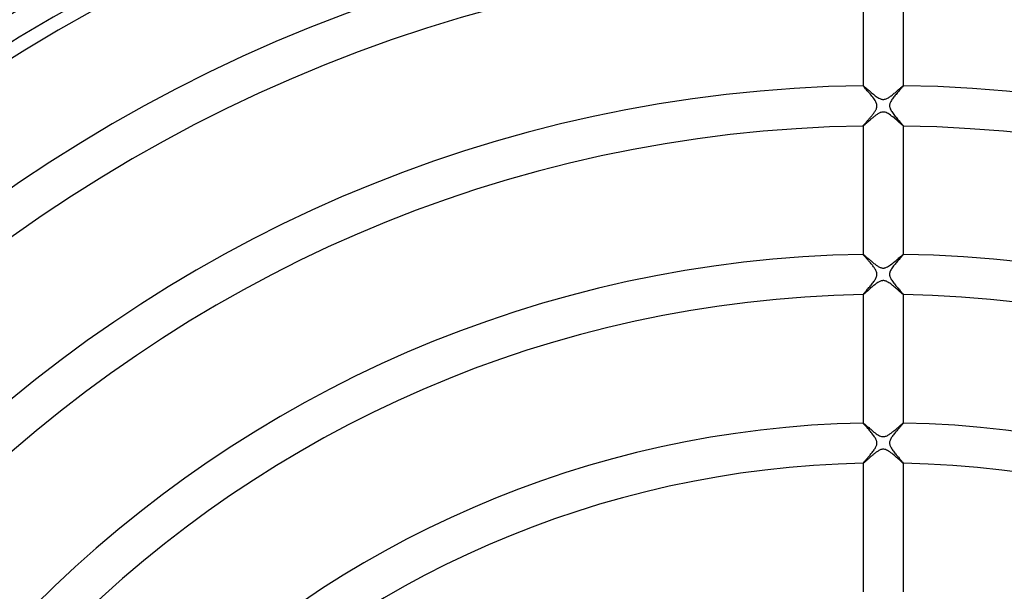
# Model space of a CAD drawing. Header units: millimetres. Extents: x -258 to 258, y -258 to 258.
# Tile 53 of 71: x -86 to 12, y 86 to 143. Entities that reach past the tile are written whole.
import ezdxf

# ---------------------------------------------------------------- set-up
doc = ezdxf.new("R2010")
doc.units = ezdxf.units.MM
doc.layers.add('HIDDEN', color=7, linetype='Continuous')
doc.layers.add('THICK', color=7, linetype='Continuous')

msp = doc.modelspace()

# ---------------------------------------------------------------- linework, layer by layer
at = {"layer": 'HIDDEN'}
for p, q in [((-2, 135.985), (-2, 135.983)), ((-2, 135.984), (-1.999, 135.985)), ((-2, 135.983), (-2, 135.984)), ((-2, 135.984), (-2, 135.984)), ((-1.992, 135.966), (-2, 135.983)), ((-1.999, 135.985), (-1.999, 135.985)), ((-1.999, 135.985), (-1.998, 135.985)), ((-1.998, 135.985), (-1.998, 135.985)), ((-1.969, 135.935), (-1.992, 135.966)), ((1.983, 135.952), (1.961, 135.924)), ((1.996, 135.972), (1.983, 135.952)), ((2, 135.983), (1.996, 135.972)), ((1.997, 135.985), (1.998, 135.985)), ((1.998, 135.985), (1.999, 135.985)), ((1.999, 135.985), (1.999, 135.985)), ((1.999, 135.985), (2, 135.984)), ((2, 135.983), (2, 135.985)), ((2, 135.984), (2, 135.984)), ((2, 135.984), (2, 135.983)), ((-1.932, 135.889), (-1.969, 135.935)), ((-1.882, 135.83), (-1.932, 135.889)), ((-1.821, 135.76), (-1.882, 135.83)), ((-1.75, 135.68), (-1.821, 135.76)), ((-1.671, 135.591), (-1.75, 135.68)), ((-1.585, 135.494), (-1.671, 135.591)), ((-1.495, 135.391), (-1.585, 135.494)), ((-1.401, 135.285), (-1.495, 135.391)), ((-1.307, 135.175), (-1.401, 135.285)), ((-1.212, 135.063), (-1.307, 135.175)), ((-1.12, 134.951), (-1.212, 135.063)), ((1.195, 135.042), (1.123, 134.954)), ((1.268, 135.129), (1.195, 135.042)), ((1.341, 135.215), (1.268, 135.129)), ((1.414, 135.299), (1.341, 135.215)), ((1.486, 135.381), (1.414, 135.299)), ((1.556, 135.461), (1.486, 135.381)), ((1.624, 135.537), (1.556, 135.461)), ((1.688, 135.609), (1.624, 135.537)), ((1.747, 135.677), (1.688, 135.609)), ((1.802, 135.739), (1.747, 135.677)), ((1.852, 135.795), (1.802, 135.739)), ((1.895, 135.845), (1.852, 135.795)), ((1.932, 135.889), (1.895, 135.845)), ((1.961, 135.924), (1.932, 135.889)), ((-1.031, 134.839), (-1.12, 134.951)), ((-0.947, 134.727), (-1.031, 134.839)), ((-0.869, 134.617), (-0.947, 134.727)), ((-0.798, 134.508), (-0.869, 134.617)), ((-0.737, 134.401), (-0.798, 134.508)), ((-0.69, 134.299), (-0.737, 134.401)), ((-0.657, 134.209), (-0.69, 134.299)), ((-0.638, 134.13), (-0.657, 134.209)), ((-0.627, 134.058), (-0.638, 134.13)), ((-0.625, 133.986), (-0.627, 134.058)), ((0.63, 134.084), (0.625, 134.029)), ((0.625, 134.029), (0.625, 133.973)), ((0.64, 134.143), (0.63, 134.084)), ((0.657, 134.206), (0.64, 134.143)), ((0.68, 134.276), (0.657, 134.206)), ((0.713, 134.351), (0.68, 134.276)), ((0.755, 134.433), (0.713, 134.351)), ((0.804, 134.518), (0.755, 134.433)), ((0.859, 134.604), (0.804, 134.518)), ((0.92, 134.69), (0.859, 134.604)), ((0.984, 134.778), (0.92, 134.69)), ((1.052, 134.866), (0.984, 134.778)), ((1.123, 134.954), (1.052, 134.866)), ((-1.147, 133.006), (-1.095, 133.071)), ((-1.095, 133.071), (-1.044, 133.136)), ((-1.044, 133.136), (-0.995, 133.201)), ((-0.995, 133.201), (-0.947, 133.265)), ((-0.947, 133.265), (-0.902, 133.329)), ((-0.902, 133.329), (-0.859, 133.392)), ((-0.859, 133.392), (-0.819, 133.454)), ((-0.819, 133.454), (-0.782, 133.515)), ((-0.782, 133.515), (-0.748, 133.575)), ((-0.748, 133.575), (-0.716, 133.639)), ((-0.716, 133.639), (-0.687, 133.704)), ((-0.687, 133.704), (-0.662, 133.772)), ((-0.662, 133.772), (-0.643, 133.843)), ((-0.643, 133.843), (-0.63, 133.915)), ((-0.63, 133.915), (-0.625, 133.986)), ((0.625, 133.973), (0.629, 133.918)), ((0.629, 133.918), (0.638, 133.863)), ((0.638, 133.863), (0.652, 133.807)), ((0.652, 133.807), (0.671, 133.745)), ((0.671, 133.745), (0.7, 133.675)), ((0.7, 133.675), (0.737, 133.596)), ((0.737, 133.596), (0.786, 133.508)), ((0.786, 133.508), (0.842, 133.417)), ((0.842, 133.417), (0.905, 133.325)), ((0.905, 133.325), (0.973, 133.231)), ((0.973, 133.231), (1.045, 133.136)), ((1.045, 133.136), (1.12, 133.04)), ((1.12, 133.04), (1.197, 132.945)), ((-1.981, 132.02), (-1.967, 132.039)), ((-1.967, 132.039), (-1.95, 132.062)), ((-1.95, 132.062), (-1.928, 132.088)), ((-1.928, 132.088), (-1.903, 132.119)), ((-1.903, 132.119), (-1.875, 132.152)), ((-1.875, 132.152), (-1.844, 132.189)), ((-1.844, 132.189), (-1.81, 132.228)), ((-1.81, 132.228), (-1.773, 132.271)), ((-1.773, 132.271), (-1.734, 132.316)), ((-1.734, 132.316), (-1.693, 132.363)), ((-1.693, 132.363), (-1.65, 132.413)), ((-1.65, 132.413), (-1.605, 132.464)), ((-1.605, 132.464), (-1.559, 132.518)), ((-1.559, 132.518), (-1.511, 132.574)), ((-1.511, 132.574), (-1.461, 132.631)), ((-1.461, 132.631), (-1.411, 132.69)), ((-1.411, 132.69), (-1.359, 132.75)), ((-1.359, 132.75), (-1.307, 132.812)), ((-1.307, 132.812), (-1.254, 132.876)), ((-1.254, 132.876), (-1.201, 132.94)), ((-1.201, 132.94), (-1.147, 133.006)), ((1.197, 132.945), (1.275, 132.85)), ((1.275, 132.85), (1.353, 132.758)), ((1.353, 132.758), (1.43, 132.668)), ((1.43, 132.668), (1.505, 132.58)), ((1.505, 132.58), (1.578, 132.495)), ((1.578, 132.495), (1.648, 132.415)), ((1.648, 132.415), (1.715, 132.338)), ((1.715, 132.338), (1.776, 132.268)), ((1.776, 132.268), (1.831, 132.203)), ((1.831, 132.203), (1.88, 132.146)), ((1.88, 132.146), (1.922, 132.096)), ((1.922, 132.096), (1.955, 132.054)), ((1.955, 132.054), (1.98, 132.022)), ((-2, 131.987), (-1.998, 131.994)), ((-2, 131.986), (-2, 131.987)), ((-2, 131.987), (-2, 131.987)), ((-2, 131.987), (-2, 131.985)), ((-1.999, 131.985), (-2, 131.986)), ((-1.998, 131.985), (-1.999, 131.985)), ((-1.999, 131.985), (-1.999, 131.985)), ((-1.998, 131.994), (-1.992, 132.005)), ((-1.998, 131.985), (-1.998, 131.985)), ((-1.992, 132.005), (-1.981, 132.02)), ((1.98, 132.022), (1.995, 132)), ((1.995, 132), (2, 131.987)), ((1.998, 131.985), (1.997, 131.985)), ((1.999, 131.985), (1.998, 131.985)), ((2, 131.986), (1.999, 131.985)), ((1.999, 131.985), (1.999, 131.985)), ((2, 131.985), (2, 131.987)), ((2, 131.987), (2, 131.987)), ((2, 131.987), (2, 131.986)), ((-2, 119.233), (-2, 119.231)), ((-2, 119.232), (-1.999, 119.233)), ((-2, 119.231), (-2, 119.232)), ((-2, 119.231), (-2, 119.231)), ((-1.997, 119.222), (-2, 119.231)), ((-1.999, 119.233), (-1.999, 119.233)), ((-1.999, 119.233), (-1.998, 119.233)), ((-1.998, 119.233), (-1.998, 119.233)), ((-1.988, 119.208), (-1.997, 119.222)), ((-1.973, 119.188), (-1.988, 119.208)), ((-1.953, 119.162), (-1.973, 119.188)), ((-1.927, 119.131), (-1.953, 119.162)), ((-1.897, 119.095), (-1.927, 119.131)), ((-1.861, 119.054), (-1.897, 119.095)), ((-1.822, 119.009), (-1.861, 119.054)), ((-1.778, 118.96), (-1.822, 119.009)), ((-1.731, 118.907), (-1.778, 118.96)), ((-1.681, 118.851), (-1.731, 118.907)), ((-1.628, 118.791), (-1.681, 118.851)), ((-1.573, 118.729), (-1.628, 118.791)), ((-1.515, 118.663), (-1.573, 118.729)), ((-1.455, 118.595), (-1.515, 118.663)), ((-1.394, 118.525), (-1.455, 118.595)), ((-1.332, 118.453), (-1.394, 118.525)), ((-1.268, 118.379), (-1.332, 118.453)), ((-1.205, 118.304), (-1.268, 118.379)), ((1.261, 118.37), (1.181, 118.275)), ((1.342, 118.465), (1.261, 118.37)), ((1.423, 118.558), (1.342, 118.465)), ((1.501, 118.647), (1.423, 118.558)), ((1.576, 118.732), (1.501, 118.647)), ((1.647, 118.812), (1.576, 118.732)), ((1.714, 118.887), (1.647, 118.812)), ((1.775, 118.957), (1.714, 118.887)), ((1.831, 119.02), (1.775, 118.957)), ((1.88, 119.076), (1.831, 119.02)), ((1.922, 119.125), (1.88, 119.076)), ((1.955, 119.165), (1.922, 119.125)), ((1.98, 119.197), (1.955, 119.165)), ((1.995, 119.219), (1.98, 119.197)), ((2, 119.231), (1.995, 119.219)), ((1.997, 119.233), (1.998, 119.233)), ((1.998, 119.233), (1.999, 119.233)), ((1.999, 119.233), (1.999, 119.233)), ((1.999, 119.233), (2, 119.232)), ((2, 119.231), (2, 119.233)), ((2, 119.232), (2, 119.231)), ((2, 119.231), (2, 119.231)), ((-1.143, 118.229), (-1.205, 118.304)), ((-1.083, 118.154), (-1.143, 118.229)), ((-1.024, 118.08), (-1.083, 118.154)), ((-0.968, 118.006), (-1.024, 118.08)), ((-0.915, 117.934), (-0.968, 118.006)), ((-0.866, 117.862), (-0.915, 117.934)), ((-0.82, 117.793), (-0.866, 117.862)), ((-0.776, 117.721), (-0.82, 117.793)), ((-0.735, 117.646), (-0.776, 117.721)), ((-0.698, 117.568), (-0.735, 117.646)), ((-0.667, 117.489), (-0.698, 117.568)), ((-0.644, 117.411), (-0.667, 117.489)), ((-0.63, 117.335), (-0.644, 117.411)), ((0.645, 117.415), (0.634, 117.358)), ((0.664, 117.479), (0.645, 117.415)), ((0.69, 117.55), (0.664, 117.479)), ((0.726, 117.628), (0.69, 117.55)), ((0.772, 117.714), (0.726, 117.628)), ((0.827, 117.803), (0.772, 117.714)), ((0.888, 117.895), (0.827, 117.803)), ((0.955, 117.988), (0.888, 117.895)), ((1.027, 118.083), (0.955, 117.988)), ((1.102, 118.179), (1.027, 118.083)), ((1.181, 118.275), (1.102, 118.179)), ((-1.065, 116.359), (-1, 116.444)), ((-1, 116.444), (-0.938, 116.528)), ((-0.938, 116.528), (-0.879, 116.611)), ((-0.879, 116.611), (-0.824, 116.696)), ((-0.824, 116.696), (-0.773, 116.78)), ((-0.773, 116.78), (-0.728, 116.865)), ((-0.728, 116.865), (-0.689, 116.949)), ((-0.689, 116.949), (-0.659, 117.032)), ((-0.659, 117.032), (-0.639, 117.111)), ((-0.639, 117.111), (-0.627, 117.187)), ((-0.625, 117.261), (-0.63, 117.335)), ((-0.627, 117.187), (-0.625, 117.261)), ((0.627, 117.305), (0.625, 117.252)), ((0.625, 117.252), (0.626, 117.199)), ((0.626, 117.199), (0.632, 117.147)), ((0.634, 117.358), (0.627, 117.305)), ((0.632, 117.147), (0.642, 117.095)), ((0.642, 117.095), (0.657, 117.039)), ((0.657, 117.039), (0.679, 116.976)), ((0.679, 116.976), (0.708, 116.905)), ((0.708, 116.905), (0.748, 116.826)), ((0.748, 116.826), (0.796, 116.741)), ((0.796, 116.741), (0.85, 116.655)), ((0.85, 116.655), (0.91, 116.567)), ((0.91, 116.567), (0.974, 116.478)), ((0.974, 116.478), (1.042, 116.388)), ((1.042, 116.388), (1.113, 116.298)), ((-1.895, 115.376), (-1.852, 115.427)), ((-1.852, 115.427), (-1.803, 115.484)), ((-1.803, 115.484), (-1.749, 115.547)), ((-1.749, 115.547), (-1.69, 115.616)), ((-1.69, 115.616), (-1.626, 115.689)), ((-1.626, 115.689), (-1.559, 115.766)), ((-1.559, 115.766), (-1.49, 115.847)), ((-1.49, 115.847), (-1.418, 115.93)), ((-1.418, 115.93), (-1.346, 116.015)), ((-1.346, 116.015), (-1.274, 116.1)), ((-1.274, 116.1), (-1.203, 116.187)), ((-1.203, 116.187), (-1.133, 116.273)), ((-1.133, 116.273), (-1.065, 116.359)), ((1.113, 116.298), (1.185, 116.208)), ((1.185, 116.208), (1.258, 116.119)), ((1.258, 116.119), (1.332, 116.031)), ((1.332, 116.031), (1.405, 115.945)), ((1.405, 115.945), (1.477, 115.861)), ((1.477, 115.861), (1.548, 115.779)), ((1.548, 115.779), (1.616, 115.701)), ((1.616, 115.701), (1.681, 115.626)), ((1.681, 115.626), (1.741, 115.556)), ((1.741, 115.556), (1.797, 115.491)), ((1.797, 115.491), (1.848, 115.432)), ((1.848, 115.432), (1.892, 115.38)), ((-2, 115.235), (-1.996, 115.246)), ((-2, 115.234), (-2, 115.235)), ((-2, 115.235), (-2, 115.233)), ((-1.999, 115.233), (-2, 115.234)), ((-2, 115.234), (-2, 115.234)), ((-1.998, 115.233), (-1.999, 115.233)), ((-1.999, 115.233), (-1.999, 115.233)), ((-1.998, 115.233), (-1.998, 115.233)), ((-1.996, 115.246), (-1.983, 115.266)), ((-1.983, 115.266), (-1.961, 115.295)), ((-1.961, 115.295), (-1.932, 115.332)), ((-1.932, 115.332), (-1.895, 115.376)), ((1.892, 115.38), (1.93, 115.334)), ((1.93, 115.334), (1.96, 115.296)), ((1.96, 115.296), (1.982, 115.267)), ((1.982, 115.267), (1.995, 115.247)), ((1.995, 115.247), (2, 115.235)), ((1.998, 115.233), (1.997, 115.233)), ((1.999, 115.233), (1.998, 115.233)), ((2, 115.234), (1.999, 115.233)), ((1.999, 115.233), (1.999, 115.233)), ((2, 115.233), (2, 115.235)), ((2, 115.235), (2, 115.234)), ((2, 115.234), (2, 115.234)), ((-2, 102.48), (-2, 102.478)), ((-2, 102.479), (-1.999, 102.48)), ((-2, 102.478), (-2, 102.479)), ((-2, 102.479), (-2, 102.479)), ((-1.995, 102.466), (-2, 102.478)), ((-1.999, 102.48), (-1.999, 102.48)), ((-1.999, 102.48), (-1.998, 102.48)), ((-1.998, 102.48), (-1.998, 102.481)), ((-1.98, 102.445), (-1.995, 102.466)), ((-1.957, 102.414), (-1.98, 102.445)), ((-1.925, 102.376), (-1.957, 102.414)), ((-1.887, 102.331), (-1.925, 102.376)), ((-1.842, 102.28), (-1.887, 102.331)), ((-1.791, 102.222), (-1.842, 102.28)), ((-1.736, 102.16), (-1.791, 102.222)), ((-1.676, 102.092), (-1.736, 102.16)), ((-1.612, 102.021), (-1.676, 102.092)), ((-1.546, 101.947), (-1.612, 102.021)), ((-1.478, 101.87), (-1.546, 101.947)), ((-1.408, 101.79), (-1.478, 101.87)), ((-1.338, 101.709), (-1.408, 101.79)), ((1.408, 101.789), (1.342, 101.713)), ((1.473, 101.864), (1.408, 101.789)), ((1.537, 101.936), (1.473, 101.864)), ((1.598, 102.005), (1.537, 101.936)), ((1.657, 102.071), (1.598, 102.005)), ((1.712, 102.133), (1.657, 102.071)), ((1.763, 102.191), (1.712, 102.133)), ((1.811, 102.244), (1.763, 102.191)), ((1.853, 102.293), (1.811, 102.244)), ((1.891, 102.337), (1.853, 102.293)), ((1.924, 102.375), (1.891, 102.337)), ((1.951, 102.407), (1.924, 102.375)), ((1.972, 102.434), (1.951, 102.407)), ((1.988, 102.455), (1.972, 102.434)), ((1.997, 102.469), (1.988, 102.455)), ((2, 102.478), (1.997, 102.469)), ((1.997, 102.481), (1.998, 102.48)), ((1.998, 102.48), (1.999, 102.48)), ((1.999, 102.48), (1.999, 102.48)), ((1.999, 102.48), (2, 102.479)), ((2, 102.478), (2, 102.48)), ((2, 102.479), (2, 102.479)), ((2, 102.479), (2, 102.478)), ((-1.267, 101.626), (-1.338, 101.709)), ((-1.196, 101.542), (-1.267, 101.626)), ((-1.126, 101.457), (-1.196, 101.542)), ((-1.058, 101.372), (-1.126, 101.457)), ((-0.992, 101.287), (-1.058, 101.372)), ((-0.931, 101.204), (-0.992, 101.287)), ((-0.873, 101.123), (-0.931, 101.204)), ((-0.82, 101.043), (-0.873, 101.123)), ((-0.773, 100.965), (-0.82, 101.043)), ((-0.733, 100.89), (-0.773, 100.965)), ((-0.7, 100.822), (-0.733, 100.89)), ((-0.674, 100.759), (-0.7, 100.822)), ((-0.655, 100.701), (-0.674, 100.759)), ((0.674, 100.759), (0.651, 100.685)), ((0.707, 100.837), (0.674, 100.759)), ((0.746, 100.916), (0.707, 100.837)), ((0.792, 100.996), (0.746, 100.916)), ((0.842, 101.077), (0.792, 100.996)), ((0.897, 101.158), (0.842, 101.077)), ((0.955, 101.238), (0.897, 101.158)), ((1.016, 101.318), (0.955, 101.238)), ((1.079, 101.398), (1.016, 101.318)), ((1.143, 101.478), (1.079, 101.398)), ((1.209, 101.557), (1.143, 101.478)), ((1.275, 101.636), (1.209, 101.557)), ((1.342, 101.713), (1.275, 101.636)), ((-0.975, 99.726), (-0.918, 99.805)), ((-0.918, 99.805), (-0.864, 99.883)), ((-0.864, 99.883), (-0.814, 99.961)), ((-0.814, 99.961), (-0.768, 100.038)), ((-0.768, 100.038), (-0.728, 100.113)), ((-0.728, 100.113), (-0.695, 100.185)), ((-0.695, 100.185), (-0.669, 100.253)), ((-0.669, 100.253), (-0.649, 100.316)), ((-0.641, 100.646), (-0.655, 100.701)), ((-0.649, 100.316), (-0.636, 100.375)), ((-0.631, 100.592), (-0.641, 100.646)), ((-0.636, 100.375), (-0.628, 100.431)), ((-0.626, 100.538), (-0.631, 100.592)), ((-0.628, 100.431), (-0.625, 100.485)), ((-0.625, 100.485), (-0.626, 100.538)), ((0.626, 100.546), (0.625, 100.48)), ((0.625, 100.48), (0.63, 100.415)), ((0.635, 100.614), (0.626, 100.546)), ((0.63, 100.415), (0.641, 100.35)), ((0.651, 100.685), (0.635, 100.614)), ((0.641, 100.35), (0.658, 100.285)), ((0.658, 100.285), (0.681, 100.218)), ((0.681, 100.218), (0.711, 100.15)), ((0.711, 100.15), (0.746, 100.078)), ((0.746, 100.078), (0.789, 100.003)), ((0.789, 100.003), (0.837, 99.924)), ((0.837, 99.924), (0.891, 99.843)), ((0.891, 99.843), (0.95, 99.76)), ((-1.772, 98.768), (-1.728, 98.819)), ((-1.728, 98.819), (-1.68, 98.874)), ((-1.68, 98.874), (-1.63, 98.932)), ((-1.63, 98.932), (-1.578, 98.993)), ((-1.578, 98.993), (-1.523, 99.057)), ((-1.523, 99.057), (-1.466, 99.123)), ((-1.466, 99.123), (-1.407, 99.192)), ((-1.407, 99.192), (-1.346, 99.263)), ((-1.346, 99.263), (-1.285, 99.336)), ((-1.285, 99.336), (-1.223, 99.412)), ((-1.223, 99.412), (-1.16, 99.489)), ((-1.16, 99.489), (-1.097, 99.568)), ((-1.097, 99.568), (-1.035, 99.647)), ((-1.035, 99.647), (-0.975, 99.726)), ((0.95, 99.76), (1.013, 99.675)), ((1.013, 99.675), (1.08, 99.589)), ((1.08, 99.589), (1.149, 99.502)), ((1.149, 99.502), (1.221, 99.414)), ((1.221, 99.414), (1.293, 99.327)), ((1.293, 99.327), (1.364, 99.242)), ((1.364, 99.242), (1.434, 99.16)), ((1.434, 99.16), (1.503, 99.08)), ((1.503, 99.08), (1.569, 99.003)), ((1.569, 99.003), (1.633, 98.929)), ((1.633, 98.929), (1.694, 98.859)), ((1.694, 98.859), (1.751, 98.793)), ((1.751, 98.793), (1.803, 98.732)), ((-2, 98.482), (-1.998, 98.49)), ((-2, 98.481), (-2, 98.482)), ((-2, 98.482), (-2, 98.48)), ((-1.999, 98.48), (-2, 98.481)), ((-2, 98.481), (-2, 98.481)), ((-1.998, 98.48), (-1.999, 98.48)), ((-1.999, 98.48), (-1.999, 98.48)), ((-1.998, 98.49), (-1.99, 98.502)), ((-1.998, 98.48), (-1.998, 98.48)), ((-1.99, 98.502), (-1.978, 98.519)), ((-1.978, 98.519), (-1.962, 98.541)), ((-1.962, 98.541), (-1.94, 98.568)), ((-1.94, 98.568), (-1.915, 98.6)), ((-1.915, 98.6), (-1.885, 98.636)), ((-1.885, 98.636), (-1.851, 98.676)), ((-1.851, 98.676), (-1.813, 98.72)), ((-1.813, 98.72), (-1.772, 98.768)), ((1.803, 98.732), (1.852, 98.675)), ((1.852, 98.675), (1.894, 98.625)), ((1.894, 98.625), (1.931, 98.58)), ((1.931, 98.58), (1.96, 98.543)), ((1.96, 98.543), (1.982, 98.514)), ((1.982, 98.514), (1.995, 98.494)), ((1.995, 98.494), (2, 98.482)), ((1.998, 98.48), (1.997, 98.48)), ((1.999, 98.48), (1.998, 98.48)), ((2, 98.481), (1.999, 98.48)), ((1.999, 98.48), (1.999, 98.48)), ((2, 98.48), (2, 98.482)), ((2, 98.482), (2, 98.481)), ((2, 98.481), (2, 98.481))]:
    msp.add_line(p, q, dxfattribs=at)
for radius, start, end in [(211, 90.37481, 179.62519), (211, 0.37483, 89.62515), (188.625, 90.11022, 179.88978), (188.625, 0.11024, 89.88974), (186.25, 90.17456, 179.82544), (186.25, 0.17458, 89.82546), (183.875, 90.222, 179.778), (183.875, 0.22196, 89.77802), (181.5, 90.26188, 179.73812), (181.5, 0.2619, 89.73814), (179.125, 90.29735, 179.70265), (179.125, 0.29737, 89.70267), (176.75, 90.32983, 179.67017), (176.75, 0.32979, 89.67019), (174.375, 90.36014, 179.63986), (174.375, 0.36016, 89.63982), (172, 90.38891, 179.6111), (172, 0.38892, 89.61111), (169.625, 90.41641, 179.58359), (169.625, 0.41643, 89.58361), (167.25, 90.44293, 179.55707), (167.25, 0.4429, 89.55708), (164.875, 90.46866, 179.53134), (164.875, 0.46868, 89.53136)]:
    msp.add_arc((0, 0), radius, start, end, dxfattribs=at)
at = {"layer": 'THICK'}
for p, q in [((-2, 148.737), (-2, 135.985)), ((2, 135.985), (2, 148.737)), ((-1.998, 135.985), (-1.987, 135.981)), ((-1.987, 135.981), (-1.968, 135.969)), ((-1.968, 135.969), (-1.941, 135.949)), ((-1.941, 135.949), (-1.906, 135.922)), ((1.924, 135.936), (1.951, 135.957)), ((1.951, 135.957), (1.973, 135.973)), ((1.973, 135.973), (1.989, 135.982)), ((1.989, 135.982), (1.997, 135.985)), ((-1.906, 135.922), (-1.864, 135.887)), ((-1.864, 135.887), (-1.816, 135.847)), ((-1.816, 135.847), (-1.761, 135.8)), ((-1.761, 135.8), (-1.701, 135.748)), ((-1.701, 135.748), (-1.636, 135.692)), ((-1.636, 135.692), (-1.566, 135.631)), ((-1.566, 135.631), (-1.491, 135.567)), ((-1.491, 135.567), (-1.413, 135.499)), ((-1.413, 135.499), (-1.331, 135.429)), ((-1.331, 135.429), (-1.246, 135.356)), ((-1.246, 135.356), (-1.158, 135.282)), ((-1.158, 135.282), (-1.067, 135.207)), ((-1.067, 135.207), (-0.976, 135.133)), ((-0.976, 135.133), (-0.884, 135.06)), ((-0.884, 135.06), (-0.793, 134.99)), ((-0.793, 134.99), (-0.702, 134.924)), ((0.721, 134.938), (0.795, 134.992)), ((0.795, 134.992), (0.869, 135.049)), ((0.869, 135.049), (0.945, 135.108)), ((0.945, 135.108), (1.02, 135.169)), ((1.02, 135.169), (1.096, 135.231)), ((1.096, 135.231), (1.172, 135.294)), ((1.172, 135.294), (1.248, 135.358)), ((1.248, 135.358), (1.321, 135.42)), ((1.321, 135.42), (1.393, 135.482)), ((1.393, 135.482), (1.462, 135.541)), ((1.462, 135.541), (1.528, 135.599)), ((1.528, 135.599), (1.591, 135.653)), ((1.591, 135.653), (1.651, 135.705)), ((1.651, 135.705), (1.708, 135.754)), ((1.708, 135.754), (1.76, 135.799)), ((1.76, 135.799), (1.808, 135.84)), ((1.808, 135.84), (1.852, 135.877)), ((1.852, 135.877), (1.891, 135.909)), ((1.891, 135.909), (1.924, 135.936)), ((-0.702, 134.924), (-0.613, 134.862)), ((-0.613, 134.862), (-0.524, 134.806)), ((-0.524, 134.806), (-0.438, 134.756)), ((-0.438, 134.756), (-0.353, 134.713)), ((-0.353, 134.713), (-0.273, 134.678)), ((-0.273, 134.678), (-0.198, 134.654)), ((-0.198, 134.654), (-0.129, 134.637)), ((-0.129, 134.637), (-0.064, 134.628)), ((-0.064, 134.628), (0, 134.624)), ((0, 134.624), (0.065, 134.628)), ((0.065, 134.628), (0.131, 134.637)), ((0.131, 134.637), (0.2, 134.654)), ((0.2, 134.654), (0.274, 134.679)), ((0.274, 134.679), (0.352, 134.712)), ((0.352, 134.712), (0.43, 134.751)), ((0.43, 134.751), (0.505, 134.794)), ((0.505, 134.794), (0.578, 134.84)), ((0.578, 134.84), (0.649, 134.887)), ((0.649, 134.887), (0.721, 134.938)), ((-0.722, 133.058), (-0.783, 133.012)), ((-0.661, 133.102), (-0.722, 133.058)), ((-0.601, 133.143), (-0.661, 133.102)), ((-0.542, 133.181), (-0.601, 133.143)), ((-0.482, 133.218), (-0.542, 133.181)), ((-0.42, 133.253), (-0.482, 133.218)), ((-0.356, 133.285), (-0.42, 133.253)), ((-0.29, 133.314), (-0.356, 133.285)), ((-0.224, 133.338), (-0.29, 133.314)), ((-0.156, 133.357), (-0.224, 133.338)), ((-0.087, 133.37), (-0.156, 133.357)), ((-0.016, 133.375), (-0.087, 133.37)), ((0.054, 133.373), (-0.016, 133.375)), ((0.124, 133.364), (0.054, 133.373)), ((0.198, 133.346), (0.124, 133.364)), ((0.283, 133.317), (0.198, 133.346)), ((0.379, 133.274), (0.283, 133.317)), ((0.487, 133.215), (0.379, 133.274)), ((0.599, 133.144), (0.487, 133.215)), ((0.714, 133.064), (0.599, 133.144)), ((0.831, 132.976), (0.714, 133.064)), ((-1.921, 132.039), (-1.945, 132.02)), ((-1.894, 132.061), (-1.921, 132.039)), ((-1.863, 132.088), (-1.894, 132.061)), ((-1.829, 132.117), (-1.863, 132.088)), ((-1.792, 132.15), (-1.829, 132.117)), ((-1.752, 132.185), (-1.792, 132.15)), ((-1.709, 132.223), (-1.752, 132.185)), ((-1.663, 132.264), (-1.709, 132.223)), ((-1.615, 132.307), (-1.663, 132.264)), ((-1.565, 132.351), (-1.615, 132.307)), ((-1.513, 132.398), (-1.565, 132.351)), ((-1.458, 132.446), (-1.513, 132.398)), ((-1.402, 132.496), (-1.458, 132.446)), ((-1.344, 132.547), (-1.402, 132.496)), ((-1.285, 132.598), (-1.344, 132.547)), ((-1.224, 132.651), (-1.285, 132.598)), ((-1.162, 132.705), (-1.224, 132.651)), ((-1.098, 132.758), (-1.162, 132.705)), ((-1.035, 132.811), (-1.098, 132.758)), ((-0.972, 132.864), (-1.035, 132.811)), ((-0.908, 132.915), (-0.972, 132.864)), ((-0.846, 132.964), (-0.908, 132.915)), ((-0.783, 133.012), (-0.846, 132.964)), ((0.949, 132.882), (0.831, 132.976)), ((1.068, 132.784), (0.949, 132.882)), ((1.186, 132.684), (1.068, 132.784)), ((1.301, 132.584), (1.186, 132.684)), ((1.411, 132.488), (1.301, 132.584)), ((1.515, 132.396), (1.411, 132.488)), ((1.611, 132.31), (1.515, 132.396)), ((1.7, 132.231), (1.611, 132.31)), ((1.779, 132.161), (1.7, 132.231)), ((1.848, 132.101), (1.779, 132.161)), ((1.906, 132.052), (1.848, 132.101)), ((1.951, 132.015), (1.906, 132.052)), ((-2, 131.985), (-2, 119.233)), ((-1.991, 131.987), (-1.998, 131.985)), ((-1.98, 131.994), (-1.991, 131.987)), ((-1.964, 132.005), (-1.98, 131.994)), ((-1.945, 132.02), (-1.964, 132.005)), ((1.981, 131.993), (1.951, 132.015)), ((1.997, 131.985), (1.981, 131.993)), ((2, 119.233), (2, 131.985)), ((-1.998, 119.233), (-1.99, 119.231)), ((-1.99, 119.231), (-1.976, 119.223)), ((-1.976, 119.223), (-1.958, 119.21)), ((-1.958, 119.21), (-1.934, 119.192)), ((-1.934, 119.192), (-1.906, 119.17)), ((-1.906, 119.17), (-1.873, 119.142)), ((-1.873, 119.142), (-1.835, 119.111)), ((-1.835, 119.111), (-1.794, 119.076)), ((-1.794, 119.076), (-1.748, 119.038)), ((-1.748, 119.038), (-1.7, 118.996)), ((-1.7, 118.996), (-1.648, 118.951)), ((-1.648, 118.951), (-1.593, 118.903)), ((-1.593, 118.903), (-1.535, 118.853)), ((-1.535, 118.853), (-1.475, 118.801)), ((-1.475, 118.801), (-1.412, 118.747)), ((-1.412, 118.747), (-1.347, 118.691)), ((-1.347, 118.691), (-1.28, 118.634)), ((-1.28, 118.634), (-1.211, 118.576)), ((-1.211, 118.576), (-1.14, 118.517)), ((-1.14, 118.517), (-1.068, 118.457)), ((-1.068, 118.457), (-0.996, 118.398)), ((-0.996, 118.398), (-0.923, 118.34)), ((0.841, 118.277), (0.949, 118.361)), ((0.949, 118.361), (1.057, 118.448)), ((1.057, 118.448), (1.164, 118.536)), ((1.164, 118.536), (1.268, 118.624)), ((1.268, 118.624), (1.37, 118.711)), ((1.37, 118.711), (1.468, 118.795)), ((1.468, 118.795), (1.561, 118.876)), ((1.561, 118.876), (1.649, 118.952)), ((1.649, 118.952), (1.729, 119.021)), ((1.729, 119.021), (1.801, 119.082)), ((1.801, 119.082), (1.863, 119.134)), ((1.863, 119.134), (1.915, 119.177)), ((1.915, 119.177), (1.955, 119.208)), ((1.955, 119.208), (1.983, 119.227)), ((1.983, 119.227), (1.997, 119.233)), ((-0.923, 118.34), (-0.85, 118.283)), ((-0.85, 118.283), (-0.778, 118.229)), ((-0.778, 118.229), (-0.707, 118.177)), ((-0.707, 118.177), (-0.635, 118.127)), ((-0.635, 118.127), (-0.565, 118.081)), ((-0.565, 118.081), (-0.496, 118.038)), ((-0.496, 118.038), (-0.428, 118)), ((-0.428, 118), (-0.361, 117.966)), ((-0.361, 117.966), (-0.297, 117.938)), ((-0.297, 117.938), (-0.236, 117.915)), ((-0.236, 117.915), (-0.179, 117.898)), ((-0.179, 117.898), (-0.125, 117.886)), ((-0.125, 117.886), (-0.073, 117.879)), ((-0.073, 117.879), (-0.022, 117.875)), ((-0.022, 117.875), (0.028, 117.875)), ((0.028, 117.875), (0.078, 117.879)), ((0.078, 117.879), (0.128, 117.887)), ((0.128, 117.887), (0.183, 117.899)), ((0.183, 117.899), (0.251, 117.92)), ((0.251, 117.92), (0.33, 117.952)), ((0.33, 117.952), (0.422, 117.997)), ((0.422, 117.997), (0.524, 118.055)), ((0.524, 118.055), (0.628, 118.122)), ((0.628, 118.122), (0.734, 118.197)), ((0.734, 118.197), (0.841, 118.277)), ((-0.553, 116.424), (-0.626, 116.376)), ((-0.481, 116.468), (-0.553, 116.424)), ((-0.41, 116.508), (-0.481, 116.468)), ((-0.339, 116.543), (-0.41, 116.508)), ((-0.271, 116.572), (-0.339, 116.543)), ((-0.207, 116.593), (-0.271, 116.572)), ((-0.148, 116.609), (-0.207, 116.593)), ((-0.091, 116.619), (-0.148, 116.609)), ((-0.037, 116.624), (-0.091, 116.619)), ((0.017, 116.625), (-0.037, 116.624)), ((0.07, 116.622), (0.017, 116.625)), ((0.124, 116.614), (0.07, 116.622)), ((0.18, 116.601), (0.124, 116.614)), ((0.242, 116.582), (0.18, 116.601)), ((0.311, 116.556), (0.242, 116.582)), ((0.387, 116.52), (0.311, 116.556)), ((0.471, 116.474), (0.387, 116.52)), ((0.56, 116.42), (0.471, 116.474)), ((0.651, 116.358), (0.56, 116.42)), ((-1.75, 115.435), (-1.8, 115.39)), ((-1.696, 115.483), (-1.75, 115.435)), ((-1.637, 115.536), (-1.696, 115.483)), ((-1.575, 115.591), (-1.637, 115.536)), ((-1.509, 115.65), (-1.575, 115.591)), ((-1.44, 115.711), (-1.509, 115.65)), ((-1.369, 115.774), (-1.44, 115.711)), ((-1.296, 115.838), (-1.369, 115.774)), ((-1.222, 115.902), (-1.296, 115.838)), ((-1.147, 115.967), (-1.222, 115.902)), ((-1.071, 116.03), (-1.147, 115.967)), ((-0.996, 116.093), (-1.071, 116.03)), ((-0.92, 116.155), (-0.996, 116.093)), ((-0.845, 116.214), (-0.92, 116.155)), ((-0.771, 116.271), (-0.845, 116.214)), ((-0.698, 116.325), (-0.771, 116.271)), ((-0.626, 116.376), (-0.698, 116.325)), ((0.744, 116.291), (0.651, 116.358)), ((0.839, 116.219), (0.744, 116.291)), ((0.935, 116.143), (0.839, 116.219)), ((1.031, 116.064), (0.935, 116.143)), ((1.127, 115.984), (1.031, 116.064)), ((1.222, 115.902), (1.127, 115.984)), ((1.315, 115.821), (1.222, 115.902)), ((1.405, 115.742), (1.315, 115.821)), ((1.491, 115.666), (1.405, 115.742)), ((1.572, 115.594), (1.491, 115.666)), ((1.648, 115.526), (1.572, 115.594)), ((1.718, 115.463), (1.648, 115.526)), ((1.783, 115.406), (1.718, 115.463)), ((-2, 115.233), (-2, 102.48)), ((-1.988, 115.236), (-1.998, 115.233)), ((-1.972, 115.247), (-1.988, 115.236)), ((-1.95, 115.264), (-1.972, 115.247)), ((-1.921, 115.287), (-1.95, 115.264)), ((-1.886, 115.316), (-1.921, 115.287)), ((-1.846, 115.351), (-1.886, 115.316)), ((-1.8, 115.39), (-1.846, 115.351)), ((1.84, 115.356), (1.783, 115.406)), ((1.889, 115.313), (1.84, 115.356)), ((1.931, 115.279), (1.889, 115.313)), ((1.963, 115.253), (1.931, 115.279)), ((1.985, 115.238), (1.963, 115.253)), ((1.997, 115.233), (1.985, 115.238)), ((2, 102.48), (2, 115.233)), ((-1.998, 102.481), (-1.985, 102.476)), ((-1.985, 102.476), (-1.962, 102.46)), ((-1.962, 102.46), (-1.929, 102.435)), ((-1.929, 102.435), (-1.885, 102.401)), ((-1.885, 102.401), (-1.833, 102.357)), ((-1.833, 102.357), (-1.771, 102.304)), ((-1.771, 102.304), (-1.701, 102.245)), ((-1.701, 102.245), (-1.623, 102.178)), ((-1.623, 102.178), (-1.539, 102.105)), ((-1.539, 102.105), (-1.448, 102.026)), ((-1.448, 102.026), (-1.351, 101.944)), ((-1.351, 101.944), (-1.249, 101.857)), ((-1.249, 101.857), (-1.142, 101.767)), ((-1.142, 101.767), (-1.032, 101.676)), ((1.065, 101.704), (1.135, 101.762)), ((1.135, 101.762), (1.205, 101.82)), ((1.205, 101.82), (1.275, 101.879)), ((1.275, 101.879), (1.344, 101.938)), ((1.344, 101.938), (1.411, 101.995)), ((1.411, 101.995), (1.476, 102.051)), ((1.476, 102.051), (1.539, 102.105)), ((1.539, 102.105), (1.599, 102.157)), ((1.599, 102.157), (1.657, 102.207)), ((1.657, 102.207), (1.711, 102.253)), ((1.711, 102.253), (1.762, 102.297)), ((1.762, 102.297), (1.809, 102.337)), ((1.809, 102.337), (1.852, 102.373)), ((1.852, 102.373), (1.89, 102.404)), ((1.89, 102.404), (1.923, 102.431)), ((1.923, 102.431), (1.951, 102.452)), ((1.951, 102.452), (1.973, 102.468)), ((1.973, 102.468), (1.988, 102.477)), ((1.988, 102.477), (1.997, 102.481)), ((-1.032, 101.676), (-0.92, 101.587)), ((-0.92, 101.587), (-0.808, 101.501)), ((-0.808, 101.501), (-0.697, 101.42)), ((-0.697, 101.42), (-0.588, 101.345)), ((-0.588, 101.345), (-0.48, 101.279)), ((-0.48, 101.279), (-0.375, 101.223)), ((-0.375, 101.223), (-0.275, 101.179)), ((-0.275, 101.179), (-0.183, 101.149)), ((-0.183, 101.149), (-0.098, 101.132)), ((-0.098, 101.132), (-0.018, 101.125)), ((-0.018, 101.125), (0.061, 101.127)), ((0.061, 101.127), (0.141, 101.139)), ((0.141, 101.139), (0.22, 101.16)), ((0.22, 101.16), (0.299, 101.189)), ((0.299, 101.189), (0.376, 101.224)), ((0.376, 101.224), (0.452, 101.263)), ((0.452, 101.263), (0.524, 101.305)), ((0.524, 101.305), (0.592, 101.348)), ((0.592, 101.348), (0.657, 101.392)), ((0.657, 101.392), (0.723, 101.438)), ((0.723, 101.438), (0.789, 101.487)), ((0.789, 101.487), (0.857, 101.538)), ((0.857, 101.538), (0.926, 101.592)), ((0.926, 101.592), (0.995, 101.647)), ((0.995, 101.647), (1.065, 101.704)), ((-0.378, 99.774), (-0.447, 99.738)), ((-0.307, 99.807), (-0.378, 99.774)), ((-0.233, 99.835), (-0.307, 99.807)), ((-0.157, 99.857), (-0.233, 99.835)), ((-0.082, 99.87), (-0.157, 99.857)), ((-0.007, 99.875), (-0.082, 99.87)), ((0.068, 99.872), (-0.007, 99.875)), ((0.147, 99.859), (0.068, 99.872)), ((0.232, 99.835), (0.147, 99.859)), ((0.326, 99.799), (0.232, 99.835)), ((0.429, 99.747), (0.326, 99.799)), ((-1.629, 98.79), (-1.678, 98.747)), ((-1.578, 98.836), (-1.629, 98.79)), ((-1.525, 98.884), (-1.578, 98.836)), ((-1.47, 98.933), (-1.525, 98.884)), ((-1.413, 98.983), (-1.47, 98.933)), ((-1.355, 99.035), (-1.413, 98.983)), ((-1.295, 99.087), (-1.355, 99.035)), ((-1.234, 99.141), (-1.295, 99.087)), ((-1.172, 99.194), (-1.234, 99.141)), ((-1.111, 99.246), (-1.172, 99.194)), ((-1.049, 99.298), (-1.111, 99.246)), ((-0.987, 99.349), (-1.049, 99.298)), ((-0.926, 99.399), (-0.987, 99.349)), ((-0.865, 99.448), (-0.926, 99.399)), ((-0.805, 99.495), (-0.865, 99.448)), ((-0.746, 99.539), (-0.805, 99.495)), ((-0.688, 99.582), (-0.746, 99.539)), ((-0.63, 99.622), (-0.688, 99.582)), ((-0.573, 99.661), (-0.63, 99.622)), ((-0.512, 99.699), (-0.573, 99.661)), ((-0.447, 99.738), (-0.512, 99.699)), ((0.537, 99.684), (0.429, 99.747)), ((0.648, 99.61), (0.537, 99.684)), ((0.761, 99.529), (0.648, 99.61)), ((0.874, 99.441), (0.761, 99.529)), ((0.988, 99.349), (0.874, 99.441)), ((1.101, 99.255), (0.988, 99.349)), ((1.212, 99.16), (1.101, 99.255)), ((1.318, 99.067), (1.212, 99.16)), ((1.42, 98.978), (1.318, 99.067)), ((1.515, 98.893), (1.42, 98.978)), ((1.603, 98.814), (1.515, 98.893)), ((1.685, 98.741), (1.603, 98.814)), ((-2, 98.48), (-2, 85.727)), ((-1.99, 98.482), (-1.998, 98.48)), ((-1.977, 98.49), (-1.99, 98.482)), ((-1.96, 98.503), (-1.977, 98.49)), ((-1.938, 98.521), (-1.96, 98.503)), ((-1.911, 98.542), (-1.938, 98.521)), ((-1.881, 98.568), (-1.911, 98.542)), ((-1.847, 98.598), (-1.881, 98.568)), ((-1.809, 98.631), (-1.847, 98.598)), ((-1.768, 98.667), (-1.809, 98.631)), ((-1.725, 98.705), (-1.768, 98.667)), ((-1.678, 98.747), (-1.725, 98.705)), ((1.758, 98.675), (1.685, 98.741)), ((1.823, 98.618), (1.758, 98.675)), ((1.879, 98.569), (1.823, 98.618)), ((1.925, 98.531), (1.879, 98.569)), ((1.96, 98.503), (1.925, 98.531)), ((1.984, 98.486), (1.96, 98.503)), ((1.997, 98.48), (1.984, 98.486)), ((2, 85.727), (2, 98.48))]:
    msp.add_line(p, q, dxfattribs=at)
for radius, start, end in [(215, 90.53226, 179.46774), (215, 0.53222, 89.46776), (211.625, 90.35527, 179.64473), (211.625, 0.35529, 89.64475), (209.25, 90.34301, 179.65699), (209.25, 0.34297, 89.65701), (206.875, 90.32903, 179.67097), (206.875, 0.32905, 89.67099), (204.5, 90.31305, 179.68696), (204.5, 0.31306, 89.68692), (202.125, 90.29465, 179.70535), (202.125, 0.29467, 89.70531), (199.75, 90.27328, 179.72672), (199.75, 0.2733, 89.72674), (197.375, 90.24796, 179.75204), (197.375, 0.24798, 89.75201), (195, 90.21725, 179.78275), (195, 0.21727, 89.78277), (192.625, 90.17811, 179.82189), (192.625, 0.17813, 89.82191), (190.25, 90.12248, 179.87752), (190.25, 0.12244, 89.87754), (163.5, 90.70002, 179.29998), (163.5, 0.69998, 89.3), (152.75, 90.7493, 179.25071), (152.75, 0.74926, 89.25072), (148.75, 90.76941, 179.23059), (148.75, 0.76943, 89.23056), (136, 90.84154, 179.15846), (136, 0.84156, 89.15842), (132, 90.86704, 179.13296), (132, 0.86706, 89.13292), (119.25, 90.9598, 179.0402), (119.25, 0.95976, 89.04022), (115.25, 90.99309, 179.00691), (115.25, 0.99311, 89.00693), (102.5, 91.11662, 178.88338), (102.5, 1.11664, 88.88334), (98.5, 91.162, 178.838), (98.5, 1.16202, 88.83802)]:
    msp.add_arc((0, 0), radius, start, end, dxfattribs=at)

doc.saveas('drawing.dxf')
